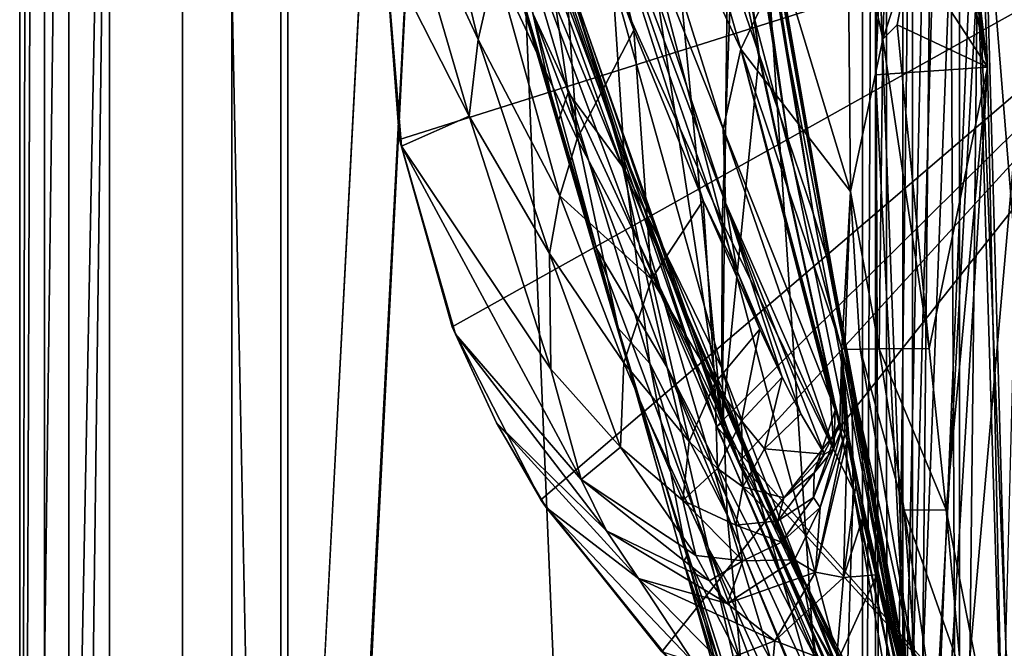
# Model space of a CAD drawing. Header units: metres. Extents: x -1004 to 0, y -808 to 0.
# Tile 4 of 159: x -1004 to -944, y -681 to -643. Entities that reach past the tile are written whole.
import ezdxf

# ---------------------------------------------------------------- set-up
doc = ezdxf.new("R2010")
doc.units = ezdxf.units.M

msp = doc.modelspace()

# ---------------------------------------------------------------- linework, layer by layer
at = {"layer": 'None01'}
for points in [[(-998.527222, -789.40155, 163.059708), (-998.527222, -789.40155, 173.920044), (-998.527222, -35.401562, 163.059708)], [(-998.527222, -789.40155, 173.920044), (-998.527222, -35.401562, 2063.059814), (-998.527222, -35.401562, 163.059708)], [(-998.527222, -35.401562, 2063.059814), (-998.527222, -789.40155, 173.920044), (-998.527222, -789.40155, 2051.920166)], [(-998.527222, -789.40155, 2051.920166), (-998.527222, -789.40155, 2063.059814), (-998.527222, -35.401562, 2063.059814)], [(-951.527527, -65.543846, 163.059708), (-951.527527, -738.401428, 163.059708), (-998.527222, -35.401562, 163.059708)], [(-951.527527, -738.401428, 163.059708), (-968.598267, -746.330383, 163.059708), (-998.527222, -35.401562, 163.059708)], [(-998.527222, -35.401562, 163.059708), (-968.598267, -746.330383, 163.059708), (-998.527222, -789.40155, 163.059708)], [(-998.527222, -789.40155, 2063.059814), (-968.598267, -746.330383, 2063.059814), (-998.527222, -35.401562, 2063.059814)], [(-968.598267, -746.330383, 2063.059814), (-951.527527, -738.401428, 2063.059814), (-998.527222, -35.401562, 2063.059814)], [(-998.527222, -35.401562, 2063.059814), (-951.527527, -738.401428, 2063.059814), (-951.527527, -65.543846, 2063.059814)], [(-951.527527, -65.543846, 163.059708), (-951.527527, -397.134613, 182.490646), (-951.527527, -738.401428, 163.059708)], [(-951.527527, -738.401428, 2063.059814), (-951.527527, -431.996094, 2043.136353), (-951.527527, -65.543846, 2063.059814)], [(-951.527527, -397.134613, 182.490646), (-951.527527, -480.472168, 184.010544), (-951.527527, -738.401428, 163.059708)], [(-951.527527, -499.19046, 2041.009888), (-951.527527, -431.996094, 2043.136353), (-951.527527, -738.401428, 2063.059814)], [(-951.527527, -738.401428, 163.059708), (-951.527527, -480.472168, 184.010544), (-951.527527, -563.606934, 188.996094)], [(-951.527527, -566.275391, 2036.626343), (-951.527527, -499.19046, 2041.009888), (-951.527527, -738.401428, 2063.059814)], [(-947.795166, -563.497253, 188.988068), (-951.527527, -646.323792, 197.421463), (-951.527527, -563.606934, 188.996094)], [(-947.795166, -563.497253, 188.988068), (-944.639099, -645.840881, 197.361221), (-951.527527, -646.323792, 197.421463)], [(-951.527527, -563.606934, 188.996094), (-951.527527, -646.323792, 197.421463), (-951.527527, -738.401428, 163.059708)], [(-947.795166, -563.497253, 188.988068), (-948.576172, -612.36969, 210.92009), (-944.639099, -645.840881, 197.361221)], [(-951.527527, -738.401428, 2063.059814), (-951.527527, -633.17511, 2029.990601), (-951.527527, -566.275391, 2036.626343)], [(-960.606201, -639.366699, 1512.586548), (-958.665649, -645.067505, 1512.568237), (-964.514832, -604.967041, 1459.096313)], [(-964.514832, -604.967041, 1459.096313), (-958.665649, -645.067505, 1512.568237), (-963.091431, -610.634155, 1459.060791)], [(-956.904968, -650.217041, 1512.544556), (-961.813293, -615.869995, 1459.01709), (-963.091431, -610.634155, 1459.060791)], [(-958.665649, -645.067505, 1512.568237), (-956.904968, -650.217041, 1512.544556), (-963.091431, -610.634155, 1459.060791)], [(-969.510803, -611.337646, 1512.606567), (-972.776123, -633.345032, 1563.276367), (-960.934143, -667.659546, 1563.945313)], [(-964.898254, -626.368408, 1512.607178), (-969.510803, -611.337646, 1512.606567), (-960.934143, -667.659546, 1563.945313)], [(-948.576172, -612.36969, 210.92009), (-947.902039, -622.689697, 210.92009), (-944.639099, -645.840881, 197.361221)], [(-955.354187, -654.801208, 1512.515503), (-961.813293, -615.869995, 1459.01709), (-956.904968, -650.217041, 1512.544556)], [(-960.747253, -620.685181, 1458.965454), (-961.813293, -615.869995, 1459.01709), (-955.354187, -654.801208, 1512.515503)], [(-960.747253, -620.685181, 1458.965454), (-954.098267, -658.832458, 1512.481201), (-959.14624, -629.799683, 1467.920044)], [(-954.098267, -658.832458, 1512.481201), (-960.747253, -620.685181, 1458.965454), (-955.354187, -654.801208, 1512.515503)], [(-944.639099, -645.840881, 197.361221), (-947.902039, -622.689697, 210.92009), (-947.554993, -627.926392, 210.92009)], [(-971.009399, -638.565002, 662.465088), (-976.28186, -623.896606, 778.500488), (-967.326721, -650.161438, 778.19519)], [(-967.326721, -650.161438, 778.19519), (-976.28186, -623.896606, 778.500488), (-976.252441, -626.565918, 894.239502)], [(-959.779968, -644.749634, 360.628571), (-965.008484, -626.472046, 359.575378), (-967.677307, -627.920532, 410.180298)], [(-957.290344, -639.504578, 310.319244), (-965.008484, -626.472046, 359.575378), (-959.779968, -644.749634, 360.628571)], [(-960.934143, -667.659546, 1563.945313), (-960.606201, -639.366699, 1512.586548), (-964.898254, -626.368408, 1512.607178)], [(-980.151245, -626.834534, 617.819153), (-981.165466, -632.751831, 617.813843), (-975.905518, -644.156189, 590.671021)], [(-975.905518, -644.156189, 590.671021), (-974.838806, -639.531982, 591.697083), (-980.151245, -626.834534, 617.819153)], [(-967.326721, -650.161438, 778.19519), (-976.252441, -626.565918, 894.239502), (-967.003357, -652.089233, 893.994568)], [(-967.003357, -652.089233, 893.994568), (-976.252441, -626.565918, 894.239502), (-975.024536, -632.662476, 1008.72583)], [(-968.919739, -629.495605, 461.192139), (-960.861816, -649.630859, 411.25824), (-967.677307, -627.920532, 410.180298)], [(-967.677307, -627.920532, 410.180298), (-960.861816, -649.630859, 411.25824), (-959.779968, -644.749634, 360.628571)], [(-947.554993, -627.926392, 210.92009), (-947.189087, -633.401855, 210.92009), (-944.639099, -645.840881, 197.361221)], [(-972.529846, -642.587585, 1122.275757), (-977.012878, -628.634338, 1178.83667), (-968.649292, -656.974182, 1235.038208)], [(-977.012878, -628.634338, 1178.83667), (-974.274475, -638.235107, 1235.203735), (-968.649292, -656.974182, 1235.038208)], [(-960.2901, -637.743591, 1458.678223), (-960.927856, -655.333496, 1458.262085), (-967.853394, -628.805664, 1403.604004)], [(-967.853394, -628.805664, 1403.604004), (-960.927856, -655.333496, 1458.262085), (-967.657471, -640.404907, 1403.328003)], [(-960.728333, -654.159302, 462.151733), (-968.919739, -629.495605, 461.192139), (-969.405701, -631.225281, 512.541016)], [(-960.728333, -654.159302, 462.151733), (-960.861816, -649.630859, 411.25824), (-968.919739, -629.495605, 461.192139)], [(-960.2901, -637.743591, 1458.678223), (-959.903503, -629.25769, 1458.837891), (-952.979858, -665.48053, 1512.396606)], [(-959.903503, -629.25769, 1458.837891), (-958.692566, -633.401855, 1467.920044), (-952.979858, -665.48053, 1512.396606)], [(-952.979858, -665.48053, 1512.396606), (-958.841003, -631.77002, 1467.920044), (-959.14624, -629.799683, 1467.920044)], [(-959.14624, -629.799683, 1467.920044), (-954.098267, -658.832458, 1512.481201), (-952.979858, -665.48053, 1512.396606)], [(-971.178833, -630.678467, 593.749207), (-974.838806, -639.531982, 591.697083), (-969.818359, -650.234192, 565.364502)], [(-966.350769, -643.578613, 568.272339), (-971.178833, -630.678467, 593.749207), (-969.818359, -650.234192, 565.364502)], [(-971.178833, -630.678467, 593.749207), (-966.350769, -643.578613, 568.272339), (-969.405701, -631.225281, 512.541016)], [(-969.405701, -631.225281, 512.541016), (-966.350769, -643.578613, 568.272339), (-962.091919, -654.026245, 541.598328)], [(-969.405701, -631.225281, 512.541016), (-962.091919, -654.026245, 541.598328), (-960.005554, -658.349731, 513.269653)], [(-960.005554, -658.349731, 513.269653), (-960.728333, -654.159302, 462.151733), (-969.405701, -631.225281, 512.541016)], [(-950.612549, -630.952454, 235.594666), (-953.249573, -633.892883, 260.392914), (-951.080811, -644.133484, 260.951233)], [(-949.315674, -638.684143, 235.026352), (-950.612549, -630.952454, 235.594666), (-951.080811, -644.133484, 260.951233)], [(-958.692566, -633.401855, 1467.920044), (-958.841003, -631.77002, 1467.920044), (-952.979858, -665.48053, 1512.396606)], [(-941.279907, -631.870117, 1922.515991), (-944.848633, -633.401611, 2014.920044), (-942.905396, -657.507629, 1973.981445)], [(-974.274475, -638.235107, 1235.203735), (-974.791565, -632.502075, 1291.547119), (-971.043823, -649.308167, 1291.293457)], [(-971.043823, -649.308167, 1291.293457), (-974.791565, -632.502075, 1291.547119), (-970.379028, -647.401733, 1347.356445)], [(-974.791565, -632.502075, 1291.547119), (-972.475952, -632.964539, 1347.664185), (-970.379028, -647.401733, 1347.356445)], [(-980.722229, -650.277466, 618.090942), (-981.625488, -638.382324, 618.067261), (-925.99292, -632.988098, 619.524048)], [(-981.583923, -638.74054, 617.808533), (-976.450989, -648.842896, 589.644958), (-981.165466, -632.751831, 617.813843)], [(-981.165466, -632.751831, 617.813843), (-976.450989, -648.842896, 589.644958), (-975.905518, -644.156189, 590.671021)], [(-977.489502, -661.760071, 618.175537), (-980.722229, -650.277466, 618.090942), (-925.99292, -632.988098, 619.524048)], [(-925.99292, -632.988098, 619.524048), (-972.051208, -672.37677, 618.317993), (-977.489502, -661.760071, 618.175537)], [(-975.024536, -632.662476, 1008.72583), (-972.529846, -642.587585, 1122.275757), (-966.015442, -656.678406, 1008.65741)], [(-966.015442, -656.678406, 1008.65741), (-967.003357, -652.089233, 893.994568), (-975.024536, -632.662476, 1008.72583)], [(-961.274902, -667.873474, 1565.597046), (-973.092529, -633.759766, 1565.287598), (-925.992859, -632.987915, 1566.520996)], [(-970.379028, -647.401733, 1347.356445), (-972.475952, -632.964539, 1347.664185), (-966.879272, -652.168518, 1403.017212)], [(-972.475952, -632.964539, 1347.664185), (-967.657471, -640.404907, 1403.328003), (-966.879272, -652.168518, 1403.017212)], [(-964.62561, -681.711304, 618.512451), (-972.051208, -672.37677, 618.317993), (-925.99292, -632.988098, 619.524048)], [(-925.992859, -632.987915, 659.296082), (-970.989502, -638.600281, 660.474365), (-959.90802, -670.063599, 660.184204)], [(-942.899048, -688.625427, 619.08136), (-964.62561, -681.711304, 618.512451), (-925.99292, -632.988098, 619.524048)], [(-961.274902, -667.873474, 1565.597046), (-925.992859, -632.987915, 1566.520996), (-942.899048, -688.625427, 1566.078247)], [(-942.899048, -688.625427, 659.73877), (-925.992859, -632.987915, 659.296082), (-959.90802, -670.063599, 660.184204)], [(-951.189087, -728.401428, 2016.598511), (-948.653198, -709.406738, 2019.643311), (-951.527527, -633.17511, 2029.990601)], [(-948.653198, -709.406738, 2019.643311), (-945.439331, -633.17511, 2029.990601), (-951.527527, -633.17511, 2029.990601)], [(-951.189087, -728.401428, 2016.598511), (-951.527527, -633.17511, 2029.990601), (-951.527527, -738.401428, 2063.059814)], [(-948.653198, -709.406738, 2019.643311), (-943.677856, -690.860596, 2022.436035), (-945.439331, -633.17511, 2029.990601)], [(-943.677856, -690.860596, 2022.436035), (-943.516113, -681.258606, 2023.812134), (-945.439331, -633.17511, 2029.990601)], [(-943.516113, -681.258606, 2023.812134), (-944.848633, -633.401611, 2014.920044), (-945.439331, -633.17511, 2029.990601)], [(-972.776123, -633.345032, 1563.276367), (-973.092529, -633.759766, 1565.287598), (-961.274902, -667.873474, 1565.597046)], [(-960.934143, -667.659546, 1563.945313), (-972.776123, -633.345032, 1563.276367), (-961.274902, -667.873474, 1565.597046)], [(-947.189087, -633.401855, 210.92009), (-949.315674, -638.684143, 235.026352), (-944.639099, -645.840881, 197.361221)], [(-942.905396, -657.507629, 1973.981445), (-944.848633, -633.401611, 2014.920044), (-943.516113, -681.258606, 2023.812134)], [(-953.249573, -633.892883, 260.392914), (-957.290344, -639.504578, 310.319244), (-953.047791, -653.476379, 308.325165)], [(-951.080811, -644.133484, 260.951233), (-953.249573, -633.892883, 260.392914), (-953.047791, -653.476379, 308.325165)], [(-952.88678, -671.749207, 1512.290527), (-960.927856, -655.333496, 1458.262085), (-960.2901, -637.743591, 1458.678223)], [(-952.979858, -665.48053, 1512.396606), (-952.88678, -671.749207, 1512.290527), (-960.2901, -637.743591, 1458.678223)], [(-981.625488, -638.382324, 618.067261), (-980.722229, -650.277466, 618.090942), (-981.583923, -638.74054, 617.808533)], [(-968.649292, -656.974182, 1235.038208), (-974.274475, -638.235107, 1235.203735), (-971.043823, -649.308167, 1291.293457)], [(-959.896423, -670.059692, 661.839905), (-971.009399, -638.565002, 662.465088), (-967.326721, -650.161438, 778.19519)], [(-971.009399, -638.565002, 662.465088), (-959.90802, -670.063599, 660.184204), (-970.989502, -638.600281, 660.474365)], [(-971.009399, -638.565002, 662.465088), (-959.896423, -670.059692, 661.839905), (-959.90802, -670.063599, 660.184204)], [(-981.583923, -638.74054, 617.808533), (-980.722229, -650.277466, 618.090942), (-980.616516, -650.692871, 617.797913)], [(-981.583923, -638.74054, 617.808533), (-980.616516, -650.692871, 617.797913), (-976.450989, -648.842896, 589.644958)], [(-949.315674, -638.684143, 235.026352), (-951.080811, -644.133484, 260.951233), (-950.188721, -643.251221, 249.253937)], [(-944.639099, -645.840881, 197.361221), (-949.315674, -638.684143, 235.026352), (-950.188721, -643.251221, 249.253937)], [(-970.897888, -653.731262, 563.910645), (-974.838806, -639.531982, 591.697083), (-975.905518, -644.156189, 590.671021)], [(-969.818359, -650.234192, 565.364502), (-974.838806, -639.531982, 591.697083), (-970.897888, -653.731262, 563.910645)], [(-958.665649, -645.067505, 1512.568237), (-960.606201, -639.366699, 1512.586548), (-960.934143, -667.659546, 1563.945313)], [(-953.047791, -653.476379, 308.325165), (-957.290344, -639.504578, 310.319244), (-959.779968, -644.749634, 360.628571)], [(-966.879272, -652.168518, 1403.017212), (-967.657471, -640.404907, 1403.328003), (-960.946777, -664.295898, 1458.005737)], [(-967.657471, -640.404907, 1403.328003), (-960.927856, -655.333496, 1458.262085), (-960.946777, -664.295898, 1458.005737)], [(-972.529846, -642.587585, 1122.275757), (-964.307617, -664.25415, 1122.27124), (-966.015442, -656.678406, 1008.65741)], [(-972.529846, -642.587585, 1122.275757), (-968.649292, -656.974182, 1235.038208), (-964.307617, -664.25415, 1122.27124)], [(-950.188721, -643.251221, 249.253937), (-951.080811, -644.133484, 260.951233), (-948.232117, -663.093506, 251.522186)], [(-950.188721, -643.251221, 249.253937), (-948.232117, -663.093506, 251.522186), (-944.639099, -645.840881, 197.361221)], [(-966.350769, -643.578613, 568.272339), (-969.818359, -650.234192, 565.364502), (-965.260132, -658.841492, 538.797058)], [(-962.091919, -654.026245, 541.598328), (-966.350769, -643.578613, 568.272339), (-965.260132, -658.841492, 538.797058)], [(-975.905518, -644.156189, 590.671021), (-976.450989, -648.842896, 589.644958), (-971.53064, -657.281921, 562.456726)], [(-971.53064, -657.281921, 562.456726), (-970.897888, -653.731262, 563.910645), (-975.905518, -644.156189, 590.671021)], [(-951.293823, -663.125183, 303.663177), (-951.080811, -644.133484, 260.951233), (-953.047791, -653.476379, 308.325165)], [(-948.232117, -663.093506, 251.522186), (-951.080811, -644.133484, 260.951233), (-951.293823, -663.125183, 303.663177)], [(-946.612183, -700.590332, 1564.714233), (-958.665649, -645.067505, 1512.568237), (-960.934143, -667.659546, 1563.945313)], [(-960.861816, -649.630859, 411.25824), (-954.292175, -666.131714, 399.004181), (-959.779968, -644.749634, 360.628571)], [(-959.779968, -644.749634, 360.628571), (-954.292175, -666.131714, 399.004181), (-953.998901, -666.872253, 398.88089)], [(-953.998901, -666.872253, 398.88089), (-953.704407, -667.612244, 398.75766), (-959.779968, -644.749634, 360.628571)], [(-953.704407, -667.612244, 398.75766), (-953.59198, -663.07251, 361.776978), (-959.779968, -644.749634, 360.628571)], [(-959.779968, -644.749634, 360.628571), (-953.59198, -663.07251, 361.776978), (-953.047791, -653.476379, 308.325165)], [(-956.904968, -650.217041, 1512.544556), (-958.665649, -645.067505, 1512.568237), (-946.612183, -700.590332, 1564.714233)], [(-944.639099, -645.840881, 197.361221), (-948.409241, -708.203186, 206.010223), (-951.527527, -646.323792, 197.421463)], [(-944.639099, -645.840881, 197.361221), (-943.677307, -690.858948, 203.403824), (-948.409241, -708.203186, 206.010223)], [(-944.639099, -645.840881, 197.361221), (-948.232117, -663.093506, 251.522186), (-947.187073, -672.998535, 252.723526)], [(-943.677307, -690.858948, 203.403824), (-944.639099, -645.840881, 197.361221), (-947.187073, -672.998535, 252.723526)], [(-951.527527, -646.323792, 197.421463), (-948.409241, -708.203186, 206.010223), (-951.527527, -728.401428, 209.241592)], [(-951.527527, -738.401428, 163.059708), (-951.527527, -646.323792, 197.421463), (-951.527527, -728.401428, 209.241592)], [(-967.319641, -661.850159, 1347.017578), (-971.043823, -649.308167, 1291.293457), (-970.379028, -647.401733, 1347.356445)], [(-965.372192, -664.015198, 1402.671875), (-967.319641, -661.850159, 1347.017578), (-970.379028, -647.401733, 1347.356445)], [(-970.379028, -647.401733, 1347.356445), (-966.879272, -652.168518, 1403.017212), (-965.372192, -664.015198, 1402.671875)], [(-980.616516, -650.692871, 617.797913), (-971.442749, -664.364319, 559.548889), (-976.450989, -648.842896, 589.644958)], [(-976.450989, -648.842896, 589.644958), (-971.442749, -664.364319, 559.548889), (-971.53064, -657.281921, 562.456726)], [(-968.649292, -656.974182, 1235.038208), (-971.043823, -649.308167, 1291.293457), (-966.162231, -665.963074, 1291.016357)], [(-971.043823, -649.308167, 1291.293457), (-967.319641, -661.850159, 1347.017578), (-966.162231, -665.963074, 1291.016357)], [(-954.077576, -669.249573, 427.795532), (-960.861816, -649.630859, 411.25824), (-960.728333, -654.159302, 462.151733)], [(-954.077576, -669.249573, 427.795532), (-954.292175, -666.131714, 399.004181), (-960.861816, -649.630859, 411.25824)], [(-980.722229, -650.277466, 618.090942), (-977.489502, -661.760071, 618.175537), (-980.616516, -650.692871, 617.797913)], [(-980.616516, -650.692871, 617.797913), (-977.489502, -661.760071, 618.175537), (-977.288513, -662.213074, 617.787292)], [(-980.616516, -650.692871, 617.797913), (-977.288513, -662.213074, 617.787292), (-969.584351, -671.12262, 556.641113)], [(-969.584351, -671.12262, 556.641113), (-971.442749, -664.364319, 559.548889), (-980.616516, -650.692871, 617.797913)], [(-965.260132, -658.841492, 538.797058), (-969.818359, -650.234192, 565.364502), (-970.897888, -653.731262, 563.910645)], [(-959.896423, -670.059692, 661.839905), (-967.326721, -650.161438, 778.19519), (-956.806335, -675.572998, 777.866516)], [(-956.806335, -675.572998, 777.866516), (-967.326721, -650.161438, 778.19519), (-967.003357, -652.089233, 893.994568)], [(-946.612183, -700.590332, 1564.714233), (-955.354187, -654.801208, 1512.515503), (-956.904968, -650.217041, 1512.544556)], [(-966.015442, -656.678406, 1008.65741), (-955.844055, -678.053772, 951.293335), (-967.003357, -652.089233, 893.994568)], [(-955.844055, -678.053772, 951.293335), (-956.177002, -676.745911, 893.730957), (-967.003357, -652.089233, 893.994568)], [(-967.003357, -652.089233, 893.994568), (-956.177002, -676.745911, 893.730957), (-956.806335, -675.572998, 777.866516)], [(-960.618042, -673.289856, 1457.717163), (-966.879272, -652.168518, 1403.017212), (-960.946777, -664.295898, 1458.005737)], [(-966.879272, -652.168518, 1403.017212), (-960.618042, -673.289856, 1457.717163), (-965.372192, -664.015198, 1402.671875)], [(-966.965515, -663.983398, 535.995789), (-970.897888, -653.731262, 563.910645), (-971.53064, -657.281921, 562.456726)], [(-966.965515, -663.983398, 535.995789), (-965.260132, -658.841492, 538.797058), (-970.897888, -653.731262, 563.910645)], [(-953.59198, -663.07251, 361.776978), (-953.399231, -663.156921, 355.932312), (-953.047791, -653.476379, 308.325165)], [(-953.399231, -663.156921, 355.932312), (-952.46637, -663.141052, 329.784302), (-953.047791, -653.476379, 308.325165)], [(-953.047791, -653.476379, 308.325165), (-952.46637, -663.141052, 329.784302), (-951.293823, -663.125183, 303.663177)], [(-962.091919, -654.026245, 541.598328), (-965.260132, -658.841492, 538.797058), (-961.375854, -665.22583, 511.794922)], [(-958.624634, -661.905945, 513.945679), (-962.091919, -654.026245, 541.598328), (-961.375854, -665.22583, 511.794922)], [(-962.091919, -654.026245, 541.598328), (-958.624634, -661.905945, 513.945679), (-960.005554, -658.349731, 513.269653)], [(-960.005554, -658.349731, 513.269653), (-957.238647, -664.849792, 499.830414), (-960.728333, -654.159302, 462.151733)], [(-957.238647, -664.849792, 499.830414), (-956.110413, -667.115112, 485.568085), (-960.728333, -654.159302, 462.151733)], [(-960.728333, -654.159302, 462.151733), (-956.110413, -667.115112, 485.568085), (-954.642029, -669.576721, 456.749329)], [(-954.642029, -669.576721, 456.749329), (-954.077576, -669.249573, 427.795532), (-960.728333, -654.159302, 462.151733)], [(-954.098267, -658.832458, 1512.481201), (-955.354187, -654.801208, 1512.515503), (-946.612183, -700.590332, 1564.714233)], [(-960.946777, -664.295898, 1458.005737), (-960.927856, -655.333496, 1458.262085), (-953.270447, -684.170044, 1512.014526)], [(-960.927856, -655.333496, 1458.262085), (-952.88678, -671.749207, 1512.290527), (-953.270447, -684.170044, 1512.014526)], [(-966.015442, -656.678406, 1008.65741), (-964.307617, -664.25415, 1122.27124), (-955.122192, -682.231812, 1065.581543)], [(-955.122192, -682.231812, 1065.581543), (-955.494446, -679.871033, 1008.583862), (-966.015442, -656.678406, 1008.65741)], [(-955.494446, -679.871033, 1008.583862), (-955.844055, -678.053772, 951.293335), (-966.015442, -656.678406, 1008.65741)], [(-967.170715, -669.154297, 533.19458), (-966.965515, -663.983398, 535.995789), (-971.53064, -657.281921, 562.456726)], [(-971.442749, -664.364319, 559.548889), (-967.170715, -669.154297, 533.19458), (-971.53064, -657.281921, 562.456726)], [(-968.649292, -656.974182, 1235.038208), (-961.78363, -675.329529, 1234.858765), (-964.307617, -664.25415, 1122.27124)], [(-961.78363, -675.329529, 1234.858765), (-968.649292, -656.974182, 1235.038208), (-966.162231, -665.963074, 1291.016357)], [(-960.005554, -658.349731, 513.269653), (-958.624634, -661.905945, 513.945679), (-957.238647, -664.849792, 499.830414)], [(-965.260132, -658.841492, 538.797058), (-966.965515, -663.983398, 535.995789), (-962.956787, -668.807068, 509.644165)], [(-961.375854, -665.22583, 511.794922), (-965.260132, -658.841492, 538.797058), (-962.956787, -668.807068, 509.644165)], [(-952.979858, -665.48053, 1512.396606), (-954.098267, -658.832458, 1512.481201), (-946.407166, -699.794678, 1559.246582)], [(-946.407166, -699.794678, 1559.246582), (-954.098267, -658.832458, 1512.481201), (-946.612183, -700.590332, 1564.714233)], [(-977.489502, -661.760071, 618.175537), (-974.777161, -667.665649, 617.781982), (-977.288513, -662.213074, 617.787292)], [(-977.489502, -661.760071, 618.175537), (-972.051208, -672.37677, 618.317993), (-974.777161, -667.665649, 617.781982)], [(-966.162231, -665.963074, 1291.016357), (-967.319641, -661.850159, 1347.017578), (-963.306763, -676.157349, 1346.647705)], [(-963.306763, -676.157349, 1346.647705), (-967.319641, -661.850159, 1347.017578), (-963.103943, -675.841675, 1402.291626)], [(-967.319641, -661.850159, 1347.017578), (-965.372192, -664.015198, 1402.671875), (-963.103943, -675.841675, 1402.291626)], [(-958.624634, -661.905945, 513.945679), (-961.375854, -665.22583, 511.794922), (-959.738037, -667.538452, 498.041168)], [(-957.238647, -664.849792, 499.830414), (-958.624634, -661.905945, 513.945679), (-959.738037, -667.538452, 498.041168)], [(-977.288513, -662.213074, 617.787292), (-974.777161, -667.665649, 617.781982), (-968.019592, -674.271118, 555.187195)], [(-977.288513, -662.213074, 617.787292), (-968.019592, -674.271118, 555.187195), (-969.584351, -671.12262, 556.641113)], [(-953.704407, -667.612244, 398.75766), (-953.556702, -667.982056, 398.696106), (-953.59198, -663.07251, 361.776978)], [(-953.556702, -667.982056, 398.696106), (-953.408691, -668.351807, 398.634521), (-953.59198, -663.07251, 361.776978)], [(-953.59198, -663.07251, 361.776978), (-953.408691, -668.351807, 398.634521), (-953.260315, -668.721375, 398.572998)], [(-953.260315, -668.721375, 398.572998), (-953.111694, -669.09082, 398.511475), (-953.59198, -663.07251, 361.776978)], [(-953.59198, -663.07251, 361.776978), (-953.111694, -669.09082, 398.511475), (-949.964111, -682.841614, 383.739746)], [(-949.964111, -682.841614, 383.739746), (-949.596497, -682.852905, 357.744537), (-953.59198, -663.07251, 361.776978)], [(-949.596497, -682.852905, 357.744537), (-953.399231, -663.156921, 355.932312), (-953.59198, -663.07251, 361.776978)], [(-949.044067, -682.864197, 331.766052), (-952.46637, -663.141052, 329.784302), (-953.399231, -663.156921, 355.932312)], [(-953.399231, -663.156921, 355.932312), (-949.596497, -682.852905, 357.744537), (-949.044067, -682.864197, 331.766052)], [(-952.46637, -663.141052, 329.784302), (-949.753967, -673.005188, 304.715729), (-951.293823, -663.125183, 303.663177)], [(-949.753967, -673.005188, 304.715729), (-952.46637, -663.141052, 329.784302), (-949.044067, -682.864197, 331.766052)], [(-947.187073, -672.998535, 252.723526), (-948.232117, -663.093506, 251.522186), (-951.293823, -663.125183, 303.663177)], [(-951.293823, -663.125183, 303.663177), (-949.753967, -673.005188, 304.715729), (-947.187073, -672.998535, 252.723526)], [(-963.337463, -672.411438, 507.493408), (-966.965515, -663.983398, 535.995789), (-967.170715, -669.154297, 533.19458)], [(-962.956787, -668.807068, 509.644165), (-966.965515, -663.983398, 535.995789), (-963.337463, -672.411438, 507.493408)], [(-963.103943, -675.841675, 1402.291626), (-965.372192, -664.015198, 1402.671875), (-959.78009, -682.287231, 1457.396484)], [(-965.372192, -664.015198, 1402.671875), (-960.618042, -673.289856, 1457.717163), (-959.78009, -682.287231, 1457.396484)], [(-969.584351, -671.12262, 556.641113), (-967.170715, -669.154297, 533.19458), (-971.442749, -664.364319, 559.548889)], [(-964.307617, -664.25415, 1122.27124), (-954.717285, -685.191345, 1122.266479), (-955.122192, -682.231812, 1065.581543)], [(-964.307617, -664.25415, 1122.27124), (-961.78363, -675.329529, 1234.858765), (-954.270203, -688.800415, 1178.625977)], [(-954.717285, -685.191345, 1122.266479), (-964.307617, -664.25415, 1122.27124), (-954.270203, -688.800415, 1178.625977)], [(-953.534363, -690.252319, 1511.844482), (-960.618042, -673.289856, 1457.717163), (-960.946777, -664.295898, 1458.005737)], [(-953.270447, -684.170044, 1512.014526), (-953.534363, -690.252319, 1511.844482), (-960.946777, -664.295898, 1458.005737)], [(-961.375854, -665.22583, 511.794922), (-962.956787, -668.807068, 509.644165), (-961.213379, -670.45575, 496.251923)], [(-959.738037, -667.538452, 498.041168), (-961.375854, -665.22583, 511.794922), (-961.213379, -670.45575, 496.251923)], [(-957.238647, -664.849792, 499.830414), (-959.738037, -667.538452, 498.041168), (-958.326172, -669.251099, 484.151367)], [(-956.110413, -667.115112, 485.568085), (-957.238647, -664.849792, 499.830414), (-958.326172, -669.251099, 484.151367)], [(-952.88678, -671.749207, 1512.290527), (-952.979858, -665.48053, 1512.396606), (-946.677368, -700.730286, 1553.473877)], [(-946.677368, -700.730286, 1553.473877), (-952.979858, -665.48053, 1512.396606), (-946.407166, -699.794678, 1559.246582)], [(-961.78363, -675.329529, 1234.858765), (-966.162231, -665.963074, 1291.016357), (-958.381897, -690.17627, 1346.246948)], [(-958.381897, -690.17627, 1346.246948), (-966.162231, -665.963074, 1291.016357), (-963.306763, -676.157349, 1346.647705)], [(-953.998901, -666.872253, 398.88089), (-954.292175, -666.131714, 399.004181), (-954.077576, -669.249573, 427.795532)], [(-953.704407, -667.612244, 398.75766), (-953.998901, -666.872253, 398.88089), (-955.293823, -670.727905, 427.716797)], [(-955.293823, -670.727905, 427.716797), (-953.998901, -666.872253, 398.88089), (-954.077576, -669.249573, 427.795532)], [(-959.738037, -667.538452, 498.041168), (-961.213379, -670.45575, 496.251923), (-959.664063, -671.583069, 482.73465)], [(-958.326172, -669.251099, 484.151367), (-959.738037, -667.538452, 498.041168), (-959.664063, -671.583069, 482.73465)], [(-958.326172, -669.251099, 484.151367), (-954.642029, -669.576721, 456.749329), (-956.110413, -667.115112, 485.568085)], [(-953.556702, -667.982056, 398.696106), (-953.704407, -667.612244, 398.75766), (-955.321289, -672.228699, 427.638123)], [(-955.321289, -672.228699, 427.638123), (-953.704407, -667.612244, 398.75766), (-955.293823, -670.727905, 427.716797)], [(-972.051208, -672.37677, 618.317993), (-971.733337, -672.839966, 617.776672), (-974.777161, -667.665649, 617.781982)], [(-971.733337, -672.839966, 617.776672), (-966.05542, -677.210876, 553.733276), (-974.777161, -667.665649, 617.781982)], [(-974.777161, -667.665649, 617.781982), (-966.05542, -677.210876, 553.733276), (-968.019592, -674.271118, 555.187195)], [(-960.934143, -667.659546, 1563.945313), (-961.274902, -667.873474, 1565.597046), (-946.693665, -700.899658, 1565.978882)], [(-946.693665, -700.899658, 1565.978882), (-961.274902, -667.873474, 1565.597046), (-942.899048, -688.625427, 1566.078247)], [(-946.612183, -700.590332, 1564.714233), (-960.934143, -667.659546, 1563.945313), (-946.693665, -700.899658, 1565.978882)], [(-954.908691, -672.840271, 427.598785), (-953.556702, -667.982056, 398.696106), (-955.321289, -672.228699, 427.638123)], [(-953.408691, -668.351807, 398.634521), (-953.556702, -667.982056, 398.696106), (-954.908691, -672.840271, 427.598785)], [(-961.213379, -670.45575, 496.251923), (-962.956787, -668.807068, 509.644165), (-963.337463, -672.411438, 507.493408)], [(-953.260315, -668.721375, 398.572998), (-953.408691, -668.351807, 398.634521), (-955.206787, -676.816101, 452.971344)], [(-955.206787, -676.816101, 452.971344), (-953.408691, -668.351807, 398.634521), (-954.908691, -672.840271, 427.598785)], [(-953.49292, -677.1474, 452.341736), (-953.260315, -668.721375, 398.572998), (-955.206787, -676.816101, 452.971344)], [(-953.49292, -677.1474, 452.341736), (-952.737427, -671.455017, 413.781647), (-953.260315, -668.721375, 398.572998)], [(-952.737427, -671.455017, 413.781647), (-953.111694, -669.09082, 398.511475), (-953.260315, -668.721375, 398.572998)], [(-962.53772, -675.799683, 505.342682), (-967.170715, -669.154297, 533.19458), (-969.584351, -671.12262, 556.641113)], [(-962.53772, -675.799683, 505.342682), (-963.337463, -672.411438, 507.493408), (-967.170715, -669.154297, 533.19458)], [(-959.664063, -671.583069, 482.73465), (-957.149719, -672.254456, 455.489929), (-958.326172, -669.251099, 484.151367)], [(-957.149719, -672.254456, 455.489929), (-954.642029, -669.576721, 456.749329), (-958.326172, -669.251099, 484.151367)], [(-954.077576, -669.249573, 427.795532), (-954.642029, -669.576721, 456.749329), (-955.293823, -670.727905, 427.716797)], [(-953.111694, -669.09082, 398.511475), (-950.146667, -682.830322, 409.74765), (-949.964111, -682.841614, 383.739746)], [(-953.111694, -669.09082, 398.511475), (-952.737427, -671.455017, 413.781647), (-950.146667, -682.830322, 409.74765)], [(-959.896423, -670.059692, 661.839905), (-946.632263, -700.666199, 659.836548), (-959.90802, -670.063599, 660.184204)], [(-946.624451, -700.636597, 661.125916), (-959.896423, -670.059692, 661.839905), (-956.806335, -675.572998, 777.866516)], [(-959.896423, -670.059692, 661.839905), (-946.624451, -700.636597, 661.125916), (-946.632263, -700.666199, 659.836548)], [(-954.642029, -669.576721, 456.749329), (-957.149719, -672.254456, 455.489929), (-955.293823, -670.727905, 427.716797)], [(-961.213379, -670.45575, 496.251923), (-963.337463, -672.411438, 507.493408), (-960.101746, -673.932373, 481.317932)], [(-959.664063, -671.583069, 482.73465), (-961.213379, -670.45575, 496.251923), (-960.101746, -673.932373, 481.317932)], [(-946.632263, -700.666199, 659.836548), (-942.899048, -688.625427, 659.73877), (-959.90802, -670.063599, 660.184204)], [(-969.584351, -671.12262, 556.641113), (-968.019592, -674.271118, 555.187195), (-961.714111, -677.340027, 504.267303)], [(-961.714111, -677.340027, 504.267303), (-962.53772, -675.799683, 505.342682), (-969.584351, -671.12262, 556.641113)], [(-955.293823, -670.727905, 427.716797), (-957.149719, -672.254456, 455.489929), (-957.510681, -673.670105, 454.86026)], [(-955.321289, -672.228699, 427.638123), (-955.293823, -670.727905, 427.716797), (-957.510681, -673.670105, 454.86026)], [(-960.101746, -673.932373, 481.317932), (-957.510681, -673.670105, 454.86026), (-959.664063, -671.583069, 482.73465)], [(-957.510681, -673.670105, 454.86026), (-957.149719, -672.254456, 455.489929), (-959.664063, -671.583069, 482.73465)], [(-952.325378, -673.507446, 427.480957), (-952.737427, -671.455017, 413.781647), (-953.49292, -677.1474, 452.341736)], [(-953.270447, -684.170044, 1512.014526), (-952.88678, -671.749207, 1512.290527), (-947.374695, -703.647888, 1548.794556)], [(-947.374695, -703.647888, 1548.794556), (-952.88678, -671.749207, 1512.290527), (-946.677368, -700.730286, 1553.473877)], [(-952.737427, -671.455017, 413.781647), (-952.325378, -673.507446, 427.480957), (-950.146667, -682.830322, 409.74765)], [(-964.62561, -681.711304, 618.512451), (-964.173157, -682.148071, 617.766052), (-972.051208, -672.37677, 618.317993)], [(-964.173157, -682.148071, 617.766052), (-971.733337, -672.839966, 617.776672), (-972.051208, -672.37677, 618.317993)], [(-959.654053, -676.119507, 479.901245), (-963.337463, -672.411438, 507.493408), (-962.53772, -675.799683, 505.342682)], [(-960.101746, -673.932373, 481.317932), (-963.337463, -672.411438, 507.493408), (-959.654053, -676.119507, 479.901245)], [(-957.28125, -674.977661, 454.230621), (-955.321289, -672.228699, 427.638123), (-957.510681, -673.670105, 454.86026)], [(-954.908691, -672.840271, 427.598785), (-955.321289, -672.228699, 427.638123), (-957.28125, -674.977661, 454.230621)], [(-971.733337, -672.839966, 617.776672), (-964.173157, -682.148071, 617.766052), (-962.65033, -682.397217, 581.436523)], [(-971.733337, -672.839966, 617.776672), (-962.65033, -682.397217, 581.436523), (-966.05542, -677.210876, 553.733276)], [(-956.494751, -676.061768, 453.600983), (-954.908691, -672.840271, 427.598785), (-957.28125, -674.977661, 454.230621)], [(-956.494751, -676.061768, 453.600983), (-955.206787, -676.816101, 452.971344), (-954.908691, -672.840271, 427.598785)], [(-949.753967, -673.005188, 304.715729), (-946.282654, -682.898132, 253.970428), (-947.187073, -672.998535, 252.723526)], [(-948.307312, -682.875488, 305.808197), (-946.282654, -682.898132, 253.970428), (-949.753967, -673.005188, 304.715729)], [(-948.307312, -682.875488, 305.808197), (-949.753967, -673.005188, 304.715729), (-949.044067, -682.864197, 331.766052)], [(-947.187073, -672.998535, 252.723526), (-946.282654, -682.898132, 253.970428), (-943.677307, -690.858948, 203.403824)], [(-959.78009, -682.287231, 1457.396484), (-960.618042, -673.289856, 1457.717163), (-953.710083, -696.228516, 1511.653198)], [(-960.618042, -673.289856, 1457.717163), (-953.534363, -690.252319, 1511.844482), (-953.710083, -696.228516, 1511.653198)], [(-957.28125, -674.977661, 454.230621), (-957.510681, -673.670105, 454.86026), (-960.101746, -673.932373, 481.317932)], [(-951.446167, -676.979736, 451.712158), (-952.325378, -673.507446, 427.480957), (-953.49292, -677.1474, 452.341736)], [(-950.146667, -682.830322, 409.74765), (-952.325378, -673.507446, 427.480957), (-950.143921, -682.819031, 435.764252)], [(-952.325378, -673.507446, 427.480957), (-951.446167, -676.979736, 451.712158), (-950.143921, -682.819031, 435.764252)], [(-966.05542, -677.210876, 553.733276), (-960.624146, -678.741211, 503.191956), (-968.019592, -674.271118, 555.187195)], [(-968.019592, -674.271118, 555.187195), (-960.624146, -678.741211, 503.191956), (-961.714111, -677.340027, 504.267303)], [(-959.654053, -676.119507, 479.901245), (-957.28125, -674.977661, 454.230621), (-960.101746, -673.932373, 481.317932)], [(-953.773865, -693.090149, 1234.665405), (-961.78363, -675.329529, 1234.858765), (-953.223389, -698.080811, 1290.392456)], [(-953.223389, -698.080811, 1290.392456), (-961.78363, -675.329529, 1234.858765), (-958.381897, -690.17627, 1346.246948)], [(-961.78363, -675.329529, 1234.858765), (-953.773865, -693.090149, 1234.665405), (-954.270203, -688.800415, 1178.625977)], [(-956.494751, -676.061768, 453.600983), (-957.28125, -674.977661, 454.230621), (-959.654053, -676.119507, 479.901245)], [(-963.103943, -675.841675, 1402.291626), (-956.502563, -700.071106, 1456.658325), (-963.306763, -676.157349, 1346.647705)], [(-959.78009, -682.287231, 1457.396484), (-958.404602, -691.234192, 1457.043457), (-963.103943, -675.841675, 1402.291626)], [(-958.404602, -691.234192, 1457.043457), (-956.502563, -700.071106, 1456.658325), (-963.103943, -675.841675, 1402.291626)], [(-961.714111, -677.340027, 504.267303), (-959.654053, -676.119507, 479.901245), (-962.53772, -675.799683, 505.342682)], [(-955.206787, -676.816101, 452.971344), (-956.494751, -676.061768, 453.600983), (-960.624146, -678.741211, 503.191956)], [(-960.624146, -678.741211, 503.191956), (-956.494751, -676.061768, 453.600983), (-959.654053, -676.119507, 479.901245)], [(-956.177002, -676.745911, 893.730957), (-945.971008, -698.243713, 820.149719), (-956.806335, -675.572998, 777.866516)], [(-956.806335, -675.572998, 777.866516), (-945.971008, -698.243713, 820.149719), (-946.624451, -700.636597, 661.125916)], [(-956.502563, -700.071106, 1456.658325), (-956.349731, -699.008118, 1401.427246), (-963.306763, -676.157349, 1346.647705)], [(-963.306763, -676.157349, 1346.647705), (-956.349731, -699.008118, 1401.427246), (-958.381897, -690.17627, 1346.246948)], [(-960.624146, -678.741211, 503.191956), (-959.654053, -676.119507, 479.901245), (-961.714111, -677.340027, 504.267303)], [(-961.022766, -682.310059, 550.8255), (-957.708008, -681.023315, 501.041229), (-966.05542, -677.210876, 553.733276)], [(-957.708008, -681.023315, 501.041229), (-960.624146, -678.741211, 503.191956), (-966.05542, -677.210876, 553.733276)], [(-962.65033, -682.397217, 581.436523), (-961.022766, -682.310059, 550.8255), (-966.05542, -677.210876, 553.733276)], [(-957.708008, -681.023315, 501.041229), (-955.206787, -676.816101, 452.971344), (-960.624146, -678.741211, 503.191956)], [(-953.49292, -677.1474, 452.341736), (-955.206787, -676.816101, 452.971344), (-957.708008, -681.023315, 501.041229)], [(-953.940308, -682.45929, 498.890533), (-953.49292, -677.1474, 452.341736), (-957.708008, -681.023315, 501.041229)], [(-945.971008, -698.243713, 820.149719), (-956.177002, -676.745911, 893.730957), (-950.236023, -688.641968, 893.592224)], [(-956.177002, -676.745911, 893.730957), (-955.844055, -678.053772, 951.293335), (-950.236023, -688.641968, 893.592224)], [(-949.507141, -682.897644, 496.739838), (-951.446167, -676.979736, 451.712158), (-953.940308, -682.45929, 498.890533)], [(-951.446167, -676.979736, 451.712158), (-953.49292, -677.1474, 452.341736), (-953.940308, -682.45929, 498.890533)], [(-950.143921, -682.819031, 435.764252), (-951.446167, -676.979736, 451.712158), (-949.955383, -682.807739, 461.785583)], [(-949.955383, -682.807739, 461.785583), (-951.446167, -676.979736, 451.712158), (-949.644409, -682.796448, 487.807983)], [(-951.446167, -676.979736, 451.712158), (-949.507141, -682.897644, 496.739838), (-949.644409, -682.796448, 487.807983)], [(-950.236023, -688.641968, 893.592224), (-955.844055, -678.053772, 951.293335), (-949.947083, -689.641479, 951.20459)], [(-955.844055, -678.053772, 951.293335), (-955.494446, -679.871033, 1008.583862), (-949.947083, -689.641479, 951.20459)], [(-949.72522, -691.064026, 1008.545166), (-955.494446, -679.871033, 1008.583862), (-955.122192, -682.231812, 1065.581543)], [(-949.947083, -689.641479, 951.20459), (-955.494446, -679.871033, 1008.583862), (-949.72522, -691.064026, 1008.545166)], [(-958.010803, -684.398804, 549.371582), (-957.708008, -681.023315, 501.041229), (-961.022766, -682.310059, 550.8255)], [(-953.940308, -682.45929, 498.890533), (-957.708008, -681.023315, 501.041229), (-958.010803, -684.398804, 549.371582)], [(-943.677856, -690.860596, 2022.436035), (-942.899048, -688.625427, 1970.921509), (-943.516113, -681.258606, 2023.812134)]]:
    msp.add_3dface(points, dxfattribs=at)
at = {"layer": 'None012310'}
for points in [[(-1004.018677, -804.016113, 2111.019775), (-1001.018677, -3.016087, 2111.019775), (-1004.018677, -0.016087, 2111.019775)], [(-1004.018677, -804.016113, 2050.999756), (-1004.018677, -0.016087, 2050.999756), (-988.018677, -788.016113, 2050.999756)], [(-1004.018677, -0.016087, 2050.999756), (-988.018677, -16.016087, 2050.999756), (-988.018677, -788.016113, 2050.999756)], [(-1004.018677, -804.016113, 2111.019775), (-1004.018677, -0.016087, 2111.019775), (-1004.018677, -804.016113, 2050.999756)], [(-1004.018677, -0.016087, 2111.019775), (-1004.018677, -0.016087, 2050.999756), (-1004.018677, -804.016113, 2050.999756)], [(-1001.018677, -801.016113, 2111.019775), (-1001.018677, -3.016087, 2111.019775), (-1004.018677, -804.016113, 2111.019775)], [(-1001.018677, -801.016113, 2053.855713), (-991.018677, -13.016087, 2053.855713), (-1001.018677, -3.016087, 2053.855713)], [(-1001.018677, -801.016113, 2111.019775), (-1001.018677, -801.016113, 2053.855713), (-1001.018677, -3.016087, 2111.019775)], [(-1001.018677, -801.016113, 2053.855713), (-1001.018677, -3.016087, 2053.855713), (-1001.018677, -3.016087, 2111.019775)], [(-991.018677, -791.016113, 2053.855713), (-991.018677, -13.016087, 2053.855713), (-1001.018677, -801.016113, 2053.855713)], [(-991.018677, -13.016087, 2065.279785), (-991.018677, -791.016113, 2065.279785), (-952.320618, -51.714104, 2065.279785)], [(-991.018677, -13.016087, 2053.855713), (-991.018677, -791.016113, 2053.855713), (-991.018677, -13.016087, 2065.279785)], [(-991.018677, -791.016113, 2053.855713), (-991.018677, -791.016113, 2065.279785), (-991.018677, -13.016087, 2065.279785)], [(-988.018677, -788.016113, 2050.999756), (-988.018677, -16.016087, 2050.999756), (-988.018677, -788.016113, 2063.023682)], [(-988.018677, -16.016087, 2050.999756), (-988.018677, -16.016087, 2063.023682), (-988.018677, -788.016113, 2063.023682)], [(-949.849792, -54.184963, 2063.023682), (-988.018677, -788.016113, 2063.023682), (-988.018677, -16.016087, 2063.023682)], [(-952.320618, -51.714104, 2065.279785), (-991.018677, -791.016113, 2065.279785), (-952.320618, -751.684326, 2065.279785)], [(-949.259888, -54.774872, 2076.154297), (-952.320618, -51.714104, 2065.279785), (-952.320618, -751.684326, 2065.279785)], [(-949.849792, -54.184963, 2063.023682), (-949.849792, -749.625977, 2063.023682), (-988.018677, -788.016113, 2063.023682)], [(-946.362122, -57.672649, 2075.415039), (-946.362122, -741.070984, 2075.415039), (-949.849792, -54.184963, 2063.023682)], [(-946.362122, -741.070984, 2075.415039), (-949.849792, -749.625977, 2063.023682), (-949.849792, -54.184963, 2063.023682)], [(-949.259888, -744.18219, 2076.154297), (-949.259888, -54.774872, 2076.154297), (-952.320618, -751.684326, 2065.279785)], [(-949.259888, -54.774872, 2076.154297), (-949.259888, -744.18219, 2076.154297), (-942.573914, -80.740601, 2094.278809)], [(-946.362122, -57.672649, 2075.415039), (-939.278992, -86.006744, 2094.30249), (-946.362122, -741.070984, 2075.415039)], [(-942.573914, -80.740601, 2094.278809), (-949.259888, -744.18219, 2076.154297), (-941.272888, -727.559082, 2097.011719)], [(-939.278992, -86.006744, 2094.30249), (-939.5448, -726.510559, 2093.737793), (-946.362122, -741.070984, 2075.415039)]]:
    msp.add_3dface(points, dxfattribs=at)
at = {"layer": 'None012349'}
for points in [[(-994.037292, -10), (-1004.037292, -804.032166), (-1004.037292, 0)], [(-1004.037292, 0), (-1004.037292, -804.032166), (-1002.510071, -1.527202, 175)], [(-1004.037292, -804.032166), (-1002.510071, -802.504944, 175), (-1002.510071, -1.527202, 175)], [(-1002.510071, -1.527202, 175), (-1002.510071, -802.504944, 175), (-987.575928, -20.921553, 175)], [(-994.037292, -10), (-994.037292, -794.032166), (-1004.037292, -804.032166)], [(-994.037292, -794.032166), (-994.037292, -10), (-994.037292, -794.032166, 90)], [(-994.037292, -10), (-994.037292, -10, 90), (-994.037292, -794.032166, 90)], [(-994.037292, -794.032166, 90), (-994.037292, -10, 90), (-787.024658, -763.271118, 90)], [(-787.024658, -763.271118, 90), (-994.037292, -10, 90), (-533.424561, -638.481384, 90)], [(-987.575928, -20.921553, 175), (-1002.510071, -802.504944, 175), (-987.575928, -783.110596, 175)], [(-987.575928, -783.110596, 163.059708), (-950.935486, -64.630676, 163.059708), (-987.575928, -20.921553, 163.059708)], [(-987.575928, -783.110596, 175), (-987.575928, -783.110596, 163.059708), (-987.575928, -20.921553, 175)], [(-987.575928, -783.110596, 163.059708), (-987.575928, -20.921553, 163.059708), (-987.575928, -20.921553, 175)], [(-950.816833, -739.955444, 163.059708), (-950.935486, -64.630676, 163.059708), (-987.575928, -783.110596, 163.059708)], [(-950.816833, -739.955444, 163.059708), (-945.399719, -317.682434, 138.228424), (-950.935486, -64.630676, 163.059708)], [(-945.11731, -476.790039, 137.039215), (-945.399719, -317.682434, 138.228424), (-950.816833, -739.955444, 163.059708)], [(-944.539368, -516.561584, 136.817154), (-945.11731, -476.790039, 137.039215), (-950.816833, -739.955444, 163.059708)], [(-944.539368, -516.561584, 136.817154), (-950.816833, -739.955444, 163.059708), (-943.768188, -556.327515, 136.619583)], [(-950.816833, -739.955444, 163.059708), (-942.807312, -596.085693, 136.443222), (-943.768188, -556.327515, 136.619583)], [(-950.816833, -739.955444, 163.059708), (-941.654846, -635.833496, 136.283859), (-942.807312, -596.085693, 136.443222)], [(-940.308228, -675.569214, 136.137054), (-941.654846, -635.833496, 136.283859), (-950.816833, -739.955444, 163.059708)], [(-938.7677, -715.296021, 135.99823), (-940.308228, -675.569214, 136.137054), (-950.816833, -739.955444, 163.059708)]]:
    msp.add_3dface(points, dxfattribs=at)

doc.saveas('drawing.dxf')
